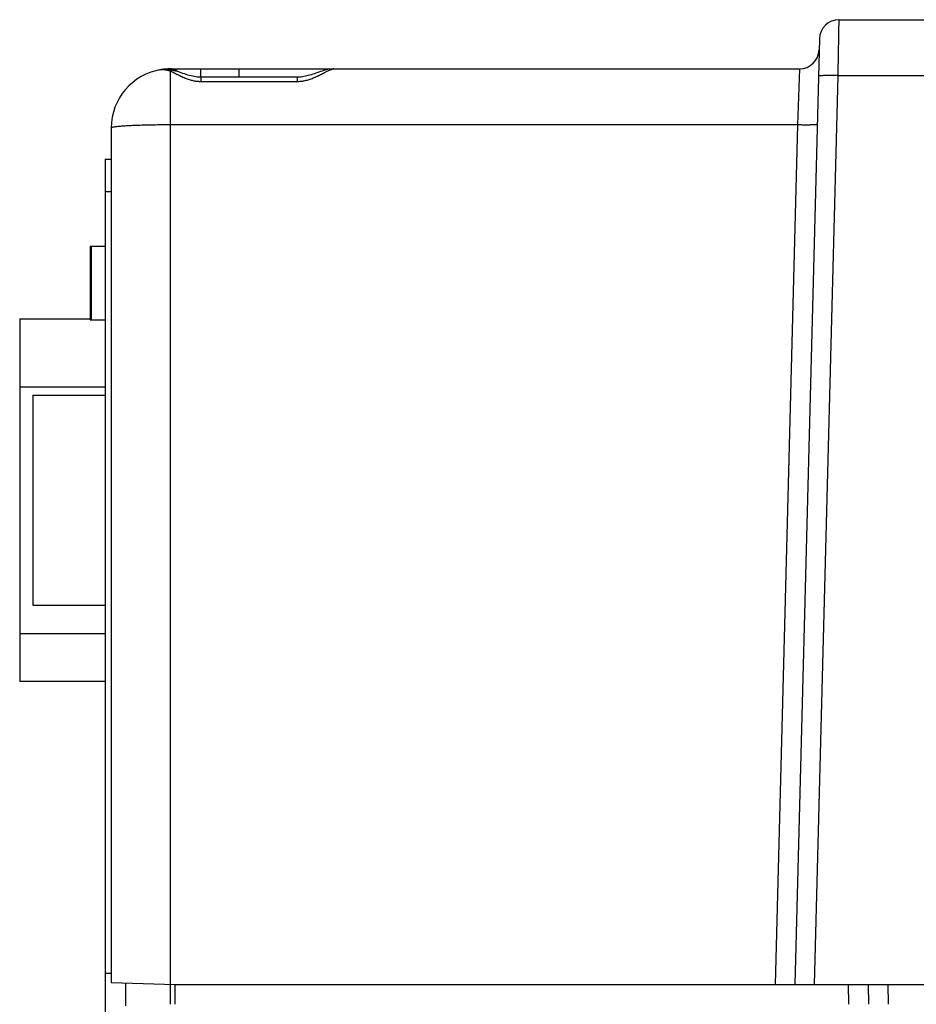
# Model space of a CAD drawing. Header units: inches. Extents: x 0 to 34, y 0 to 22.
# Tile 61 of 75: x 15.4 to 16.3, y 17.3 to 18.3. Entities that reach past the tile are written whole.
import ezdxf

# ---------------------------------------------------------------- set-up
doc = ezdxf.new("R2010")
doc.units = ezdxf.units.IN
doc.header["$LTSCALE"] = 1.87
doc.header["$MEASUREMENT"] = 0
doc.layers.get('0').update_dxf_attribs({"linetype": 'CONTINUOUS'})

msp = doc.modelspace()

# ---------------------------------------------------------------- linework, layer by layer
at = {"color": 7, "linetype": 'CONTINUOUS'}
for p, q in [((16.23356, 18.28653), (18.8081, 18.28653)), ((16.21356, 18.26705), (16.18841, 17.30653)), ((15.54081, 18.23503), (15.54048, 18.23496)), ((15.5541, 18.23653), (16.19328, 18.23653)), ((15.5541, 18.2345), (15.5541, 17.28653)), ((15.58488, 18.23653), (15.58488, 18.22809)), ((15.6241, 18.22808), (15.6241, 18.23653)), ((16.19328, 18.23653), (16.19129, 18.17967)), ((15.68303, 18.22808), (15.58518, 18.22808)), ((15.58518, 18.22386), (15.68303, 18.22386)), ((15.68303, 18.22808), (15.68303, 18.22386)), ((16.20839, 17.30653), (16.23256, 18.22967)), ((16.41175, 18.22967), (16.23256, 18.22967)), ((15.4941, 18.17653), (15.4941, 17.30879)), ((16.19129, 18.17967), (15.5541, 18.17967)), ((16.19129, 18.17967), (16.16843, 17.30653)), ((15.4881, 18.14484), (15.4881, 16.43188)), ((15.4881, 18.14484), (15.4941, 18.14484)), ((15.4941, 18.11171), (15.4881, 18.11171)), ((15.4726, 18.05653), (15.4726, 17.98153)), ((15.4726, 18.05653), (15.4881, 18.05653)), ((15.4736, 18.05653), (15.4736, 17.98153)), ((15.4011, 17.98278), (15.4011, 17.61427)), ((15.4011, 17.98278), (15.4726, 17.98278)), ((15.4726, 17.98153), (15.4881, 17.98153)), ((15.4881, 17.91347), (15.4011, 17.91347)), ((15.4146, 17.90503), (15.4146, 17.69203)), ((15.4146, 17.90503), (15.4881, 17.90503)), ((15.4146, 17.69203), (15.4881, 17.69203)), ((15.4011, 17.66307), (15.4881, 17.66307)), ((15.4881, 17.61427), (15.4011, 17.61427)), ((15.4881, 17.31814), (15.4941, 17.31814)), ((15.4941, 17.30879), (15.5591, 17.30653)), ((15.5091, 17.28496), (15.5091, 17.30827)), ((15.5591, 17.28653), (15.5591, 17.30653)), ((15.5591, 17.30653), (16.44817, 17.30653)), ((16.24338, 17.28653), (16.24303, 17.30653)), ((16.26303, 17.30653), (16.26337, 17.28653)), ((16.28302, 17.30653), (16.28337, 17.28653))]:
    msp.add_line(p, q, dxfattribs=at)
for points in [[(15.54478, 18.2358), (15.54436, 18.23573), (15.54366, 18.23561), (15.54303, 18.2355), (15.54246, 18.23539), (15.54213, 18.23532)], [(15.56014, 18.23424), (15.5585, 18.23473), (15.55658, 18.23522), (15.55474, 18.23559), (15.55296, 18.23586), (15.55122, 18.23604), (15.54952, 18.23612), (15.54784, 18.2361), (15.54616, 18.23598), (15.54479, 18.2358)], [(15.55412, 18.23652), (15.55235, 18.2365), (15.55033, 18.23641), (15.54876, 18.23629)], [(15.56689, 18.23197), (15.5634, 18.23316), (15.56162, 18.23376), (15.56014, 18.23424)], [(15.58518, 18.22808), (15.58416, 18.2281), (15.58277, 18.22817), (15.58135, 18.2283), (15.57989, 18.22849), (15.57839, 18.22875), (15.57685, 18.22906), (15.57526, 18.22943), (15.57364, 18.22986), (15.57198, 18.23034), (15.5703, 18.23085), (15.56861, 18.2314), (15.56689, 18.23197)], [(15.70188, 18.23217), (15.70032, 18.23164), (15.69879, 18.23114), (15.69727, 18.23065), (15.69576, 18.2302), (15.69427, 18.22978), (15.69278, 18.22939), (15.69129, 18.22905), (15.68982, 18.22875), (15.68836, 18.2285), (15.68692, 18.22831), (15.68549, 18.22817), (15.68409, 18.2281), (15.68303, 18.22808)], [(15.72034, 18.23653), (15.71952, 18.23651), (15.71817, 18.23644), (15.71686, 18.23631), (15.71555, 18.23612), (15.71421, 18.23588), (15.71284, 18.23558), (15.71142, 18.23523), (15.70993, 18.23481), (15.70835, 18.23433), (15.70671, 18.2338), (15.70507, 18.23326), (15.70188, 18.23217)]]:
    msp.add_lwpolyline(points, dxfattribs=at)
for centre, radius, start, end in [((16.23356, 18.26653), 0.02, 90, 178.5), ((16.19328, 18.25653), 0.02, 269.99998, 358.5), ((15.5541, 18.17653), 0.06, 98.93486, 180), ((15.5541, 18.17653), 0.06, 90, 98.92083)]:
    msp.add_arc(centre, radius, start, end, dxfattribs=at)
for points, knots in [([(16.23256, 18.22967), (16.23259, 18.23093), (16.23263, 18.23344), (16.23269, 18.23719), (16.23276, 18.24089), (16.23282, 18.24454), (16.23289, 18.24812), (16.23295, 18.25161), (16.23301, 18.255), (16.23306, 18.25828), (16.23312, 18.26143), (16.23317, 18.26443), (16.23322, 18.26729), (16.23327, 18.26999), (16.23331, 18.27251), (16.23335, 18.27485), (16.23339, 18.27699), (16.23342, 18.27893), (16.23345, 18.28066), (16.23348, 18.28218), (16.2335, 18.28347), (16.23352, 18.28454), (16.23354, 18.28537), (16.23355, 18.28597), (16.23355, 18.28633), (16.23356, 18.28649), (16.23356, 18.28653)], [0, 0, 0, 0, 0.06651, 0.132533, 0.197804, 0.262063, 0.325054, 0.386523, 0.446227, 0.503924, 0.559385, 0.612389, 0.662722, 0.710182, 0.754581, 0.795739, 0.833491, 0.867686, 0.898188, 0.924874, 0.947637, 0.966387, 0.981048, 0.991563, 0.997889, 1, 1, 1, 1]), ([(15.54479, 18.2358), (15.54518, 18.23586), (15.54604, 18.23593), (15.54739, 18.23591), (15.54889, 18.23575), (15.55052, 18.23547), (15.55227, 18.23505), (15.55348, 18.2347), (15.5541, 18.2345)], [0, 0, 0, 0, 0.127804, 0.270277, 0.428324, 0.602619, 0.793164, 1, 1, 1, 1]), ([(15.56014, 18.23424), (15.55984, 18.23434), (15.55913, 18.23453), (15.55799, 18.23472), (15.5567, 18.23479), (15.5554, 18.23473), (15.55453, 18.23459), (15.5541, 18.2345)], [0, 0, 0, 0, 0.152396, 0.36033, 0.570276, 0.783233, 1, 1, 1, 1]), ([(15.5541, 18.2345), (15.55466, 18.23423), (15.55583, 18.23366), (15.55764, 18.23274), (15.55957, 18.23175), (15.5616, 18.23071), (15.56371, 18.22967), (15.56586, 18.22866), (15.56802, 18.22772), (15.57015, 18.22687), (15.57223, 18.22612), (15.57424, 18.22549), (15.5762, 18.22497), (15.57809, 18.22455), (15.57993, 18.22423), (15.58173, 18.22402), (15.58347, 18.22389), (15.58461, 18.22386), (15.58518, 18.22386)], [0, 0, 0, 0, 0.056229, 0.11764, 0.183384, 0.252442, 0.323694, 0.395801, 0.467194, 0.536562, 0.603202, 0.666762, 0.727513, 0.785921, 0.842188, 0.896473, 0.948989, 1, 1, 1, 1]), ([(15.56046, 18.23474), (15.56045, 18.23475), (15.56004, 18.23499), (15.55923, 18.23541), (15.55798, 18.23591), (15.5567, 18.23626), (15.55541, 18.23648), (15.55455, 18.23652), (15.55412, 18.23653)], [0, 0, 0, 0, 0.007272, 0.211652, 0.412608, 0.610918, 0.80741, 1, 1, 1, 1]), ([(15.5621, 18.23362), (15.56193, 18.23375), (15.5614, 18.23415), (15.56085, 18.23451), (15.56046, 18.23474)], [0, 0, 0, 0, 0.325961, 1, 1, 1, 1]), ([(15.68303, 18.22386), (15.6836, 18.22386), (15.68475, 18.22389), (15.68651, 18.22402), (15.68832, 18.22424), (15.69018, 18.22456), (15.69209, 18.22499), (15.69406, 18.22552), (15.69609, 18.22616), (15.69819, 18.22692), (15.70034, 18.22778), (15.70251, 18.22874), (15.70467, 18.22976), (15.70679, 18.23081), (15.70883, 18.23184), (15.71076, 18.23284), (15.71256, 18.23375), (15.71422, 18.23456), (15.71572, 18.23525), (15.71708, 18.2358), (15.71829, 18.2362), (15.71936, 18.23646), (15.72003, 18.23653), (15.72034, 18.23653)], [0, 0, 0, 0, 0.042969, 0.08719, 0.132908, 0.180297, 0.229449, 0.280537, 0.334008, 0.390132, 0.448541, 0.508521, 0.569036, 0.628849, 0.686745, 0.741595, 0.792502, 0.838954, 0.880609, 0.917392, 0.949389, 0.976795, 1, 1, 1, 1]), ([(15.58518, 18.22808), (15.58518, 18.22808), (15.58518, 18.22808), (15.58518, 18.22797), (15.58518, 18.22781), (15.58518, 18.22746), (15.58518, 18.227), (15.58518, 18.22639), (15.58518, 18.22566), (15.58518, 18.2248), (15.58518, 18.22419), (15.58518, 18.22386)], [0, 0, 0, 0, 0.001813, 0.012943, 0.057785, 0.136002, 0.247011, 0.390052, 0.564135, 0.767984, 1, 1, 1, 1]), ([(16.23256, 18.22967), (16.23201, 18.22968), (16.23092, 18.22971), (16.22928, 18.22974), (16.22767, 18.22976), (16.22609, 18.22978), (16.22456, 18.22979), (16.22308, 18.22979), (16.22166, 18.22978), (16.22032, 18.22977), (16.21906, 18.22974), (16.2179, 18.22971), (16.21683, 18.22968), (16.21587, 18.22963), (16.21503, 18.22958), (16.2143, 18.22952), (16.2137, 18.22946), (16.21323, 18.2294), (16.21288, 18.22932), (16.21268, 18.22926), (16.21257, 18.22918), (16.21257, 18.22914)], [0, 0, 0, 0, 0.082206, 0.163843, 0.244357, 0.3232, 0.399837, 0.473746, 0.544425, 0.611394, 0.674201, 0.732423, 0.785665, 0.833569, 0.875815, 0.912129, 0.942282, 0.9661, 0.983489, 0.994519, 1, 1, 1, 1]), ([(16.21129, 18.18019), (16.21129, 18.18015), (16.21118, 18.18007), (16.21097, 18.18001), (16.21063, 18.17993), (16.21016, 18.17987), (16.20955, 18.17981), (16.20883, 18.17975), (16.20799, 18.1797), (16.20703, 18.17965), (16.20596, 18.17962), (16.2048, 18.17959), (16.20354, 18.17956), (16.2022, 18.17955), (16.20078, 18.17954), (16.1993, 18.17954), (16.19777, 18.17955), (16.19619, 18.17957), (16.19457, 18.17959), (16.19294, 18.17962), (16.19184, 18.17965), (16.19129, 18.17967)], [0, 0, 0, 0, 0.005481, 0.016511, 0.033902, 0.057722, 0.087877, 0.124196, 0.166448, 0.214355, 0.267599, 0.325823, 0.388635, 0.45561, 0.526294, 0.600202, 0.676829, 0.755663, 0.836176, 0.917814, 1, 1, 1, 1]), ([(15.5541, 18.17967), (15.55285, 18.17967), (15.55034, 18.17966), (15.54659, 18.17964), (15.54287, 18.17961), (15.5392, 18.17957), (15.53559, 18.17951), (15.53204, 18.17945), (15.52859, 18.17937), (15.52524, 18.17928), (15.522, 18.17918), (15.51888, 18.17907), (15.51591, 18.17895), (15.51308, 18.17882), (15.51042, 18.17868), (15.50793, 18.17853), (15.50562, 18.17838), (15.50351, 18.17822), (15.50159, 18.17805), (15.49988, 18.17787), (15.49839, 18.1777), (15.49711, 18.17751), (15.49606, 18.17733), (15.49524, 18.17714), (15.49464, 18.17695), (15.49426, 18.17679), (15.4941, 18.1766), (15.4941, 18.17653)], [0, 0, 0, 0, 0.062472, 0.124699, 0.186434, 0.247436, 0.307464, 0.366282, 0.42366, 0.47937, 0.533195, 0.584922, 0.63435, 0.681284, 0.725541, 0.766948, 0.805343, 0.840579, 0.87252, 0.901045, 0.926049, 0.947444, 0.965162, 0.979165, 0.989463, 0.996186, 1, 1, 1, 1])]:
    msp.add_open_spline(points, degree=3, knots=knots, dxfattribs=at)

doc.saveas('drawing.dxf')
